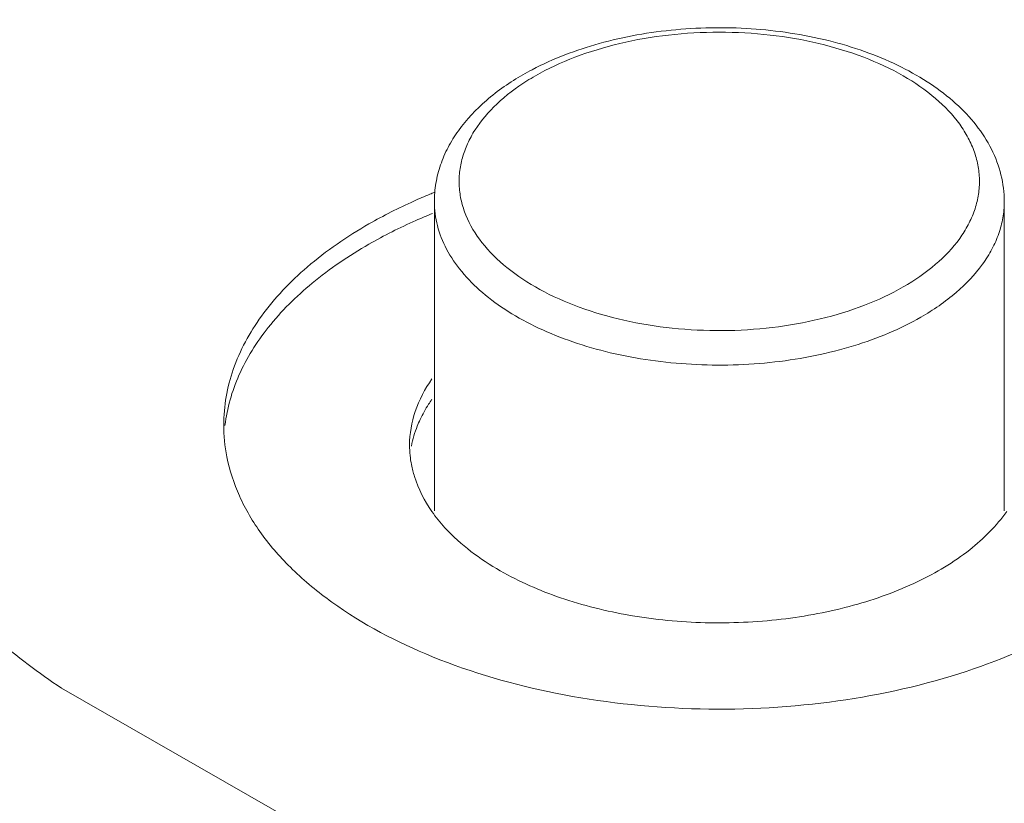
# Model space of a CAD drawing. Header units: centimetres. Extents: x -24.5 to 49.7, y -16.6 to 18.4.
# Tile 101 of 248: x -14.113 to -13.834, y -7.608 to -7.386. Entities that reach past the tile are written whole.
import ezdxf

# ---------------------------------------------------------------- set-up
doc = ezdxf.new("R2010")
doc.units = ezdxf.units.CM
doc.header["$MEASUREMENT"] = 0
doc.layers.add('layer 1', color=7, linetype='Continuous')

msp = doc.modelspace()

# ---------------------------------------------------------------- linework, layer by layer
at = {"layer": 'layer 1', "color": 1, "lineweight": 0}
msp.add_open_spline([(24.98821, 18.39808), (24.98821, 18.39808), (24.98821, -16.60193), (24.98821, -16.60193), (24.98821, -16.60193), (-24.51772, -16.60193), (-24.51772, -16.60193), (-24.51772, -16.60193), (-24.51772, 18.39808), (-24.51772, 18.39808), (-24.51772, 18.39808), (24.98821, 18.39808), (24.98821, 18.39808)], degree=3, knots=[0, 0, 0, 0, 0.25, 0.25, 0.25, 0.5, 0.5, 0.5, 0.75, 0.75, 0.75, 1, 1, 1, 1], dxfattribs=at)
at = {"layer": 'layer 1', "color": 5, "lineweight": 0}
msp.add_open_spline([(-23.26688, 17.18067), (-23.26688, 17.18067), (-23.26688, -15.60944), (-23.26688, -15.60944), (-23.26688, -15.60944), (23.98644, -15.60944), (23.98644, -15.60944)], degree=3, knots=[0, 0, 0, 0, 0.5, 0.5, 0.5, 1, 1, 1, 1], dxfattribs=at)
at = {"layer": 'layer 1', "lineweight": 9}
for points in [[(-18.95873, -7.952), (-18.95873, -7.952), (-13.17496, -4.63457), (-13.17496, -4.63457)], [(-18.91328, -7.95642), (-18.91328, -7.95642), (-13.12951, -4.63898), (-13.12951, -4.63898)], [(-14.4562, -6.77936), (-14.4562, -6.77936), (-13.24876, -7.47192), (-13.24876, -7.47192)], [(-13.26367, -7.47192), (-13.26367, -7.47192), (-14.4562, -6.7879), (-14.4562, -6.7879)], [(-13.9677, -7.39983), (-13.96856, -7.40029), (-13.96941, -7.40076), (-13.97026, -7.40124)], [(-13.96676, -7.40158), (-13.96757, -7.40205), (-13.96836, -7.40252), (-13.96915, -7.40301)], [(-13.99547, -7.43466), (-13.99586, -7.43481), (-13.99625, -7.43497), (-13.99664, -7.43514)], [(-13.9954, -7.52496), (-13.9954, -7.52496), (-13.9954, -7.43726), (-13.9954, -7.43726)], [(-13.83378, -7.52496), (-13.83378, -7.52496), (-13.83378, -7.43726), (-13.83378, -7.43726)], [(-14.05513, -7.50058), (-14.05513, -7.50361), (-14.05483, -7.50664), (-14.05425, -7.50961)], [(-14.00243, -7.50633), (-14.00243, -7.5073), (-14.00238, -7.50827), (-14.00228, -7.50923)], [(-14.00228, -7.50923), (-14.00219, -7.51011), (-14.00207, -7.51099), (-14.0019, -7.51185)], [(-13.24876, -7.52891), (-13.24876, -7.52891), (-15.35059, -8.73447), (-15.35059, -8.73447)], [(-14.10114, -7.57524), (-14.10114, -7.57524), (-13.77248, -7.76376), (-13.77248, -7.76376)]]:
    msp.add_open_spline(points, degree=3, dxfattribs=at)
for points, knots in [([(-13.74068, -7.40083), (-13.75839, -7.39067), (-13.77743, -7.38279), (-13.79698, -7.37668), (-13.81848, -7.36997), (-13.8406, -7.36541), (-13.86289, -7.36267)], [0, 0, 0, 0, 0.5, 0.5, 0.5, 1, 1, 1, 1]), ([(-13.83378, -7.43726), (-13.83378, -7.43471), (-13.8341, -7.43216), (-13.8347, -7.42968), (-13.83533, -7.42715), (-13.83625, -7.42471), (-13.83741, -7.42238), (-13.83862, -7.41998), (-13.84009, -7.4177), (-13.84176, -7.41558), (-13.8435, -7.41335), (-13.84546, -7.41129), (-13.84756, -7.40939), (-13.84978, -7.40738), (-13.85217, -7.40554), (-13.85467, -7.40388), (-13.85732, -7.40211), (-13.86008, -7.40052), (-13.86293, -7.39909), (-13.86594, -7.39759), (-13.86904, -7.39626), (-13.87219, -7.3951), (-13.8755, -7.39387), (-13.87887, -7.39283), (-13.88228, -7.39193), (-13.88944, -7.39007), (-13.89679, -7.38889), (-13.90417, -7.38831), (-13.91173, -7.38773), (-13.91934, -7.38778), (-13.92688, -7.38848), (-13.9306, -7.38881), (-13.9343, -7.38931), (-13.93798, -7.38998), (-13.94156, -7.39062), (-13.9451, -7.39143), (-13.94861, -7.3924), (-13.9552, -7.39422), (-13.96165, -7.39666), (-13.9677, -7.39983)], [0, 0, 0, 0, 0.076923, 0.076923, 0.076923, 0.153846, 0.153846, 0.153846, 0.230769, 0.230769, 0.230769, 0.307692, 0.307692, 0.307692, 0.384615, 0.384615, 0.384615, 0.461538, 0.461538, 0.461538, 0.538462, 0.538462, 0.538462, 0.615385, 0.615385, 0.615385, 0.692308, 0.692308, 0.692308, 0.769231, 0.769231, 0.769231, 0.846154, 0.846154, 0.846154, 0.923077, 0.923077, 0.923077, 1, 1, 1, 1]), ([(-13.86242, -7.46143), (-13.85918, -7.45958), (-13.85608, -7.45745), (-13.85324, -7.45502), (-13.8507, -7.45284), (-13.84838, -7.45041), (-13.84642, -7.4477), (-13.84552, -7.44646), (-13.8447, -7.44515), (-13.84399, -7.44379), (-13.8433, -7.44249), (-13.84271, -7.44115), (-13.84222, -7.43976), (-13.84176, -7.43842), (-13.8414, -7.43705), (-13.84116, -7.43566), (-13.84093, -7.43429), (-13.84081, -7.43289), (-13.84081, -7.4315), (-13.84081, -7.43012), (-13.84093, -7.42873), (-13.84116, -7.42736), (-13.8414, -7.42597), (-13.84176, -7.42459), (-13.84222, -7.42325), (-13.84271, -7.42186), (-13.8433, -7.42052), (-13.84399, -7.41922), (-13.8447, -7.41786), (-13.84552, -7.41656), (-13.84642, -7.41531), (-13.84838, -7.41261), (-13.8507, -7.41017), (-13.85324, -7.408), (-13.85608, -7.40556), (-13.85918, -7.40344), (-13.86242, -7.40158), (-13.86599, -7.39953), (-13.86975, -7.39779), (-13.8736, -7.39632), (-13.87776, -7.39472), (-13.88202, -7.39344), (-13.88635, -7.3924), (-13.89091, -7.39132), (-13.89554, -7.39053), (-13.90019, -7.39), (-13.90497, -7.38945), (-13.90978, -7.38919), (-13.91459, -7.38919), (-13.9194, -7.38919), (-13.92421, -7.38945), (-13.92898, -7.39), (-13.93364, -7.39053), (-13.93827, -7.39132), (-13.94283, -7.3924), (-13.94716, -7.39344), (-13.95142, -7.39472), (-13.95558, -7.39632), (-13.95943, -7.39779), (-13.96319, -7.39953), (-13.96676, -7.40158)], [0, 0, 0, 0, 0.05, 0.05, 0.05, 0.1, 0.1, 0.1, 0.15, 0.15, 0.15, 0.2, 0.2, 0.2, 0.25, 0.25, 0.25, 0.3, 0.3, 0.3, 0.35, 0.35, 0.35, 0.4, 0.4, 0.4, 0.45, 0.45, 0.45, 0.5, 0.5, 0.5, 0.55, 0.55, 0.55, 0.6, 0.6, 0.6, 0.65, 0.65, 0.65, 0.7, 0.7, 0.7, 0.75, 0.75, 0.75, 0.8, 0.8, 0.8, 0.85, 0.85, 0.85, 0.9, 0.9, 0.9, 0.95, 0.95, 0.95, 1, 1, 1, 1]), ([(-13.97026, -7.40124), (-13.97393, -7.40335), (-13.97744, -7.40576), (-13.98065, -7.40853), (-13.98361, -7.41109), (-13.98631, -7.41395), (-13.98858, -7.41713), (-13.98966, -7.41864), (-13.99064, -7.42022), (-13.9915, -7.42186), (-13.99233, -7.42346), (-13.99306, -7.42513), (-13.99364, -7.42684), (-13.99422, -7.42852), (-13.99466, -7.43024), (-13.99495, -7.43199), (-13.99525, -7.43374), (-13.9954, -7.4355), (-13.9954, -7.43726)], [0, 0, 0, 0, 0.166667, 0.166667, 0.166667, 0.333333, 0.333333, 0.333333, 0.5, 0.5, 0.5, 0.666667, 0.666667, 0.666667, 0.833333, 0.833333, 0.833333, 1, 1, 1, 1]), ([(-13.96915, -7.40301), (-13.97219, -7.40493), (-13.97507, -7.40709), (-13.97768, -7.40956), (-13.98001, -7.41177), (-13.98213, -7.41423), (-13.98386, -7.41693), (-13.98466, -7.41818), (-13.98538, -7.41948), (-13.98599, -7.42084), (-13.98658, -7.42213), (-13.98707, -7.42347), (-13.98745, -7.42484), (-13.98782, -7.42617), (-13.98809, -7.42753), (-13.98824, -7.4289), (-13.98838, -7.43026), (-13.98841, -7.43163), (-13.98833, -7.43299), (-13.98824, -7.43437), (-13.98804, -7.43573), (-13.98773, -7.43708), (-13.98741, -7.43845), (-13.98699, -7.43979), (-13.98645, -7.44109), (-13.98533, -7.44388), (-13.98375, -7.44647), (-13.9819, -7.44884), (-13.97984, -7.45148), (-13.97744, -7.45383), (-13.97484, -7.45594), (-13.97193, -7.45829), (-13.9688, -7.46033), (-13.96553, -7.46213), (-13.96193, -7.46409), (-13.95817, -7.46576), (-13.95432, -7.46717), (-13.95017, -7.46869), (-13.94593, -7.46991), (-13.94162, -7.47088), (-13.93711, -7.4719), (-13.93253, -7.47265), (-13.92792, -7.47313), (-13.92321, -7.47363), (-13.91846, -7.47385), (-13.91372, -7.47383), (-13.90899, -7.47379), (-13.90426, -7.4735), (-13.89956, -7.47294), (-13.89498, -7.47239), (-13.89043, -7.47159), (-13.88596, -7.47051), (-13.8817, -7.46948), (-13.8775, -7.4682), (-13.87342, -7.46662), (-13.86963, -7.46516), (-13.86594, -7.46345), (-13.86242, -7.46143)], [0, 0, 0, 0, 0.052632, 0.052632, 0.052632, 0.105263, 0.105263, 0.105263, 0.157895, 0.157895, 0.157895, 0.210526, 0.210526, 0.210526, 0.263158, 0.263158, 0.263158, 0.315789, 0.315789, 0.315789, 0.368421, 0.368421, 0.368421, 0.421053, 0.421053, 0.421053, 0.473684, 0.473684, 0.473684, 0.526316, 0.526316, 0.526316, 0.578947, 0.578947, 0.578947, 0.631579, 0.631579, 0.631579, 0.684211, 0.684211, 0.684211, 0.736842, 0.736842, 0.736842, 0.789474, 0.789474, 0.789474, 0.842105, 0.842105, 0.842105, 0.894737, 0.894737, 0.894737, 0.947368, 0.947368, 0.947368, 1, 1, 1, 1]), ([(-13.99664, -7.43514), (-13.99817, -7.43576), (-13.99968, -7.43641), (-14.00119, -7.4371), (-14.00555, -7.43905), (-14.00982, -7.44121), (-14.01397, -7.44358)], [0, 0, 0, 0, 0.5, 0.5, 0.5, 1, 1, 1, 1]), ([(-13.9954, -7.43726), (-13.9954, -7.43955), (-13.9951, -7.44185), (-13.99453, -7.44406), (-13.99393, -7.44638), (-13.99304, -7.44861), (-13.99192, -7.45071), (-13.99072, -7.45298), (-13.98927, -7.45511), (-13.98764, -7.45708), (-13.98587, -7.45923), (-13.98389, -7.4612), (-13.98178, -7.46301), (-13.97948, -7.46499), (-13.97703, -7.46677), (-13.97446, -7.46839), (-13.9717, -7.47014), (-13.96881, -7.4717), (-13.96586, -7.4731), (-13.96269, -7.47458), (-13.95944, -7.47589), (-13.95614, -7.47702), (-13.95265, -7.47822), (-13.9491, -7.47923), (-13.94551, -7.48009), (-13.93797, -7.48188), (-13.93026, -7.48295), (-13.92251, -7.48339), (-13.91461, -7.48383), (-13.90667, -7.48362), (-13.89882, -7.48272), (-13.89498, -7.48229), (-13.89116, -7.48168), (-13.88736, -7.4809), (-13.8837, -7.48015), (-13.88007, -7.47924), (-13.8765, -7.47814), (-13.87309, -7.47709), (-13.86973, -7.47589), (-13.86645, -7.47449), (-13.86337, -7.47318), (-13.86035, -7.4717), (-13.85745, -7.47004)], [0, 0, 0, 0, 0.071429, 0.071429, 0.071429, 0.142857, 0.142857, 0.142857, 0.214286, 0.214286, 0.214286, 0.285714, 0.285714, 0.285714, 0.357143, 0.357143, 0.357143, 0.428571, 0.428571, 0.428571, 0.5, 0.5, 0.5, 0.571429, 0.571429, 0.571429, 0.642857, 0.642857, 0.642857, 0.714286, 0.714286, 0.714286, 0.785714, 0.785714, 0.785714, 0.857143, 0.857143, 0.857143, 0.928571, 0.928571, 0.928571, 1, 1, 1, 1]), ([(-13.85745, -7.47004), (-13.8539, -7.468), (-13.85051, -7.46568), (-13.8474, -7.46301), (-13.84462, -7.46063), (-13.84207, -7.45796), (-13.83993, -7.455), (-13.83895, -7.45364), (-13.83805, -7.4522), (-13.83726, -7.45071), (-13.83651, -7.4493), (-13.83585, -7.44782), (-13.83533, -7.4463), (-13.83482, -7.44484), (-13.83443, -7.44334), (-13.83417, -7.4418), (-13.83391, -7.44031), (-13.83378, -7.43878), (-13.83378, -7.43726)], [0, 0, 0, 0, 0.166667, 0.166667, 0.166667, 0.333333, 0.333333, 0.333333, 0.5, 0.5, 0.5, 0.666667, 0.666667, 0.666667, 0.833333, 0.833333, 0.833333, 1, 1, 1, 1]), ([(-13.9959, -7.44059), (-13.9975, -7.44124), (-13.99909, -7.44191), (-14.00066, -7.44261), (-14.0052, -7.44463), (-14.00965, -7.44686), (-14.01397, -7.44934)], [0, 0, 0, 0, 0.5, 0.5, 0.5, 1, 1, 1, 1]), ([(-14.01397, -7.44358), (-14.02013, -7.44712), (-14.02604, -7.45116), (-14.03145, -7.4558), (-14.03627, -7.45994), (-14.04071, -7.46457), (-14.04443, -7.46973), (-14.04778, -7.47437), (-14.05056, -7.47944), (-14.05243, -7.48485), (-14.05417, -7.4899), (-14.05513, -7.49526), (-14.05513, -7.50058)], [0, 0, 0, 0, 0.25, 0.25, 0.25, 0.5, 0.5, 0.5, 0.75, 0.75, 0.75, 1, 1, 1, 1]), ([(-14.01397, -7.44934), (-14.01961, -7.45258), (-14.02504, -7.45623), (-14.03006, -7.46039), (-14.0346, -7.46414), (-14.03882, -7.4683), (-14.04249, -7.47292), (-14.0458, -7.47709), (-14.04866, -7.48163), (-14.05081, -7.4865), (-14.05281, -7.49103), (-14.05419, -7.49584), (-14.05479, -7.50073)], [0, 0, 0, 0, 0.25, 0.25, 0.25, 0.5, 0.5, 0.5, 0.75, 0.75, 0.75, 1, 1, 1, 1]), ([(-13.99609, -7.48755), (-13.99807, -7.49038), (-13.99973, -7.49347), (-14.00083, -7.49677), (-14.00186, -7.49985), (-14.00243, -7.5031), (-14.00243, -7.50633)], [0, 0, 0, 0, 0.5, 0.5, 0.5, 1, 1, 1, 1]), ([(-13.99609, -7.49331), (-13.99642, -7.49377), (-13.99673, -7.49425), (-13.99704, -7.49472), (-13.99793, -7.49611), (-13.99873, -7.49756), (-13.99944, -7.49905)], [0, 0, 0, 0, 0.5, 0.5, 0.5, 1, 1, 1, 1]), ([(-13.99944, -7.49905), (-13.99972, -7.49967), (-13.99999, -7.50028), (-14.00024, -7.50092), (-14.00096, -7.50274), (-14.00153, -7.50465), (-14.0019, -7.50658)], [0, 0, 0, 0, 0.5, 0.5, 0.5, 1, 1, 1, 1]), ([(-14.05425, -7.50961), (-14.0535, -7.51342), (-14.05227, -7.51716), (-14.05068, -7.52072), (-14.04898, -7.52449), (-14.04686, -7.52808), (-14.04443, -7.53143), (-14.04182, -7.53505), (-14.03885, -7.53842), (-14.03564, -7.54154), (-14.03216, -7.54492), (-14.0284, -7.548), (-14.02447, -7.55084), (-14.01567, -7.55717), (-14.00597, -7.56223), (-13.99592, -7.56632), (-13.98465, -7.57091), (-13.97292, -7.57428), (-13.96101, -7.57667), (-13.94832, -7.57921), (-13.93541, -7.58064), (-13.92247, -7.58107), (-13.90939, -7.58149), (-13.89629, -7.58086), (-13.88332, -7.57917), (-13.87088, -7.57755), (-13.85858, -7.57492), (-13.84661, -7.57114), (-13.83571, -7.56768), (-13.8251, -7.56325), (-13.81521, -7.55758)], [0, 0, 0, 0, 0.1, 0.1, 0.1, 0.2, 0.2, 0.2, 0.3, 0.3, 0.3, 0.4, 0.4, 0.4, 0.5, 0.5, 0.5, 0.6, 0.6, 0.6, 0.7, 0.7, 0.7, 0.8, 0.8, 0.8, 0.9, 0.9, 0.9, 1, 1, 1, 1]), ([(-14.15519, -7.51257), (-14.153, -7.51848), (-14.1502, -7.52418), (-14.14693, -7.52958), (-14.14344, -7.53534), (-14.13943, -7.54077), (-14.13504, -7.54586), (-14.13032, -7.55133), (-14.12516, -7.55643), (-14.11969, -7.56117), (-14.11382, -7.56625), (-14.1076, -7.57093), (-14.10114, -7.57524)], [0, 0, 0, 0, 0.25, 0.25, 0.25, 0.5, 0.5, 0.5, 0.75, 0.75, 0.75, 1, 1, 1, 1]), ([(-14.0019, -7.51185), (-14.00168, -7.513), (-14.00139, -7.51413), (-14.00104, -7.51524), (-13.99994, -7.51876), (-13.99821, -7.52211), (-13.99609, -7.52512)], [0, 0, 0, 0, 0.5, 0.5, 0.5, 1, 1, 1, 1]), ([(-13.99609, -7.52512), (-13.99496, -7.52674), (-13.99372, -7.52827), (-13.99238, -7.52973), (-13.98791, -7.53463), (-13.98245, -7.53867), (-13.9767, -7.54196)], [0, 0, 0, 0, 0.5, 0.5, 0.5, 1, 1, 1, 1]), ([(-13.9767, -7.54196), (-13.9713, -7.54506), (-13.96555, -7.54756), (-13.95965, -7.54959), (-13.9532, -7.55179), (-13.94657, -7.55344), (-13.93986, -7.55459), (-13.93282, -7.5558), (-13.9257, -7.55649), (-13.91855, -7.55667), (-13.91135, -7.55685), (-13.90414, -7.55653), (-13.897, -7.5557), (-13.89008, -7.55489), (-13.88322, -7.55359), (-13.87651, -7.55174), (-13.87027, -7.55001), (-13.86417, -7.54781), (-13.85833, -7.54502), (-13.85311, -7.54253), (-13.84811, -7.53956), (-13.84356, -7.53597), (-13.83959, -7.53285), (-13.83597, -7.52923), (-13.83309, -7.52512)], [0, 0, 0, 0, 0.125, 0.125, 0.125, 0.25, 0.25, 0.25, 0.375, 0.375, 0.375, 0.5, 0.5, 0.5, 0.625, 0.625, 0.625, 0.75, 0.75, 0.75, 0.875, 0.875, 0.875, 1, 1, 1, 1])]:
    msp.add_open_spline(points, degree=3, knots=knots, dxfattribs=at)

doc.saveas('drawing.dxf')
